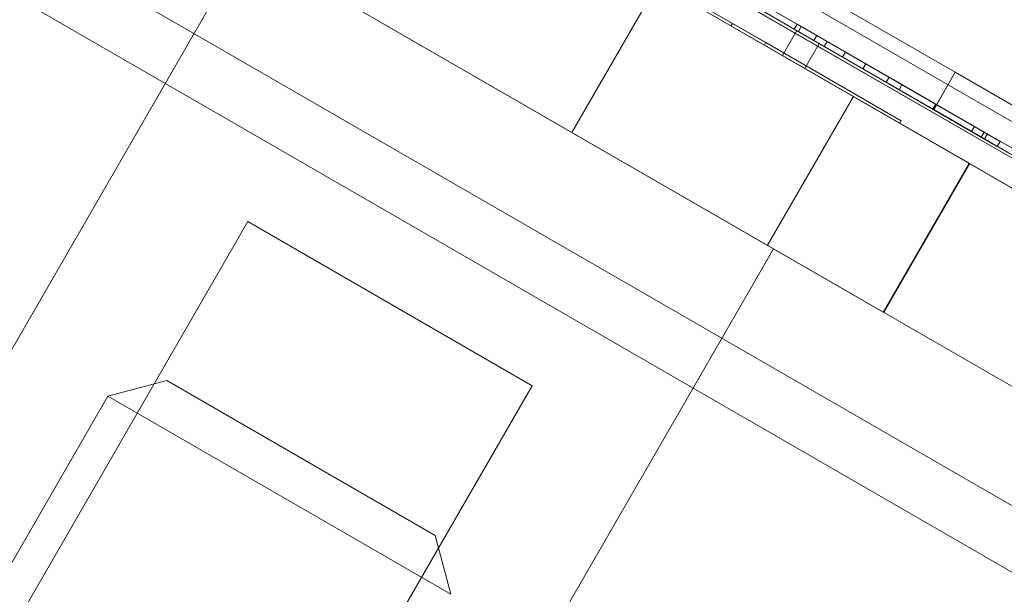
# Model space of a CAD drawing. Header units: inches. Extents: x 1 to 109, y 1 to 85.
# Tile 28 of 256: x 77.108 to 77.394, y 33.881 to 34.048. Entities that reach past the tile are written whole.
import ezdxf

# ---------------------------------------------------------------- set-up
doc = ezdxf.new("R2010")
doc.units = ezdxf.units.IN
doc.header["$MEASUREMENT"] = 0
doc.linetypes.add('CENTERX2', pattern=[0.8, 0.5, -0.1, 0.1, -0.1])
doc.layers.add('FORMAT', color=7, linetype='Continuous')

msp = doc.modelspace()

# ---------------------------------------------------------------- linework, layer by layer
at = {"color": 7, "linetype": 'Continuous', "lineweight": 15, "ltscale": 5}
for p, q in [((71.45664, 37.4469), (85.26758, 29.47315)), ((85.25924, 29.45871), (71.4483, 37.43246)), ((85.23433, 29.41555), (71.42339, 37.3893)), ((74.07938, 35.85587), (81.80144, 31.39753)), ((74.06442, 35.82996), (81.78648, 31.37163)), ((81.77815, 31.35719), (74.05609, 35.81552)), ((74.15155, 35.8142), (81.72927, 31.4392)), ((74.13659, 35.78829), (81.71431, 31.41329)), ((76.50344, 34.5235), (80.47272, 32.23183)), ((76.49927, 34.51628), (80.46856, 32.22462)), ((80.4727, 32.23185), (76.59362, 34.47143)), ((80.46854, 32.22463), (76.58945, 34.46422)), ((77.4448, 33.97904), (76.96848, 34.25404)), ((77.4448, 33.97904), (76.96849, 34.25404)), ((76.96849, 34.25404), (77.4448, 33.97904)), ((76.9685, 34.25403), (77.44482, 33.97903)), ((77.44521, 33.97977), (76.9689, 34.25477)), ((76.9689, 34.25476), (77.44522, 33.97976)), ((77.44522, 33.97976), (76.96891, 34.25476)), ((76.96892, 34.25475), (77.44523, 33.97976)), ((77.37931, 34.03225), (77.04734, 34.22392)), ((77.04734, 34.22391), (77.37931, 34.03225)), ((77.3835, 34.00578), (77.02248, 34.21421)), ((77.02248, 34.21421), (77.38332, 34.00588)), ((77.37306, 34.02143), (77.04109, 34.21309)), ((77.04109, 34.21309), (77.37306, 34.02142)), ((77.3584, 33.96272), (76.99756, 34.17105)), ((76.99756, 34.17105), (77.35858, 33.96262)), ((77.22614, 34.09663), (77.31429, 34.04573)), ((77.31471, 34.04645), (77.22655, 34.09735)), ((77.324, 34.04013), (77.23584, 34.09102)), ((77.23626, 34.09175), (77.32442, 34.04085)), ((77.23646, 34.09067), (77.34923, 34.02556)), ((77.33987, 34.04059), (77.25471, 34.08975)), ((77.3357, 34.03337), (77.25054, 34.08254)), ((77.17365, 34.06939), (77.03482, 33.82892)), ((77.17365, 34.06939), (77.32613, 33.98135)), ((77.33383, 34.04408), (77.29266, 34.06784)), ((77.33466, 34.04552), (77.2935, 34.06929)), ((77.30389, 34.06136), (77.33383, 34.04408)), ((77.30472, 34.0628), (77.33466, 34.04552)), ((77.26819, 34.0148), (77.29311, 34.05796)), ((79.67468, 32.68296), (77.29311, 34.05796)), ((77.32016, 34.05389), (77.33915, 34.04293)), ((77.31932, 34.05245), (77.33831, 34.04148)), ((77.21154, 34.04751), (77.32432, 33.9824)), ((77.33832, 34.04148), (77.32709, 34.04797)), ((77.33915, 34.04293), (77.32792, 34.04941)), ((77.31471, 34.04645), (77.31429, 34.04573)), ((77.31429, 34.04573), (77.36322, 34.01748)), ((77.36364, 34.0182), (77.31471, 34.04645)), ((77.32919, 34.03713), (77.33336, 34.04435)), ((77.32919, 34.03713), (77.33335, 34.04435)), ((77.33343, 34.04623), (77.33259, 34.04479)), ((77.33343, 34.04623), (77.33259, 34.04479)), ((77.38779, 34.01292), (77.33259, 34.04479)), ((77.33259, 34.04479), (77.33259, 34.04479)), ((77.33259, 34.04479), (77.38685, 34.01346)), ((77.33335, 34.04435), (77.33336, 34.04435)), ((77.42356, 33.99227), (77.33335, 34.04435)), ((77.33336, 34.04435), (77.42357, 33.99226)), ((77.38862, 34.01436), (77.33343, 34.04623)), ((77.33343, 34.04623), (77.38769, 34.0149)), ((77.33343, 34.04623), (77.33343, 34.04623)), ((77.33466, 34.04552), (77.33383, 34.04408)), ((77.33466, 34.04552), (77.33383, 34.04408)), ((77.33383, 34.04408), (77.33383, 34.04408)), ((77.33466, 34.04552), (77.33466, 34.04552)), ((77.33915, 34.04293), (77.33831, 34.04148)), ((77.33831, 34.04148), (77.33832, 34.04148)), ((77.33915, 34.04293), (77.33832, 34.04148)), ((77.33915, 34.04293), (77.33915, 34.04293)), ((77.34214, 34.0412), (77.34131, 34.03976)), ((77.34214, 34.0412), (77.34131, 34.03976)), ((77.35337, 34.03472), (77.34214, 34.0412)), ((77.34214, 34.0412), (77.35337, 34.03472)), ((77.34214, 34.0412), (77.34214, 34.0412)), ((77.32442, 34.04085), (77.324, 34.04013)), ((77.36322, 34.01748), (77.324, 34.04013)), ((77.32442, 34.04085), (77.36364, 34.0182)), ((77.3357, 34.03337), (77.33987, 34.04059)), ((77.35254, 34.03327), (77.34131, 34.03976)), ((77.34131, 34.03976), (77.35254, 34.03327)), ((77.34131, 34.03976), (77.34131, 34.03976)), ((77.32919, 34.03713), (77.32919, 34.03713)), ((77.4194, 33.98505), (77.32919, 34.03713)), ((77.32919, 34.03713), (77.4194, 33.98505)), ((77.34746, 34.03813), (77.34663, 34.03669)), ((77.34746, 34.03813), (77.34663, 34.03669)), ((77.34746, 34.03813), (77.34663, 34.03669)), ((77.34746, 34.03813), (77.34663, 34.03669)), ((77.38685, 34.01346), (77.34663, 34.03669)), ((77.34663, 34.03669), (77.38405, 34.01508)), ((77.34663, 34.03669), (77.34663, 34.03669)), ((77.38405, 34.01508), (77.34663, 34.03669)), ((77.34663, 34.03669), (77.34663, 34.03669)), ((77.34663, 34.03669), (77.38779, 34.01292)), ((77.34746, 34.03813), (77.38862, 34.01436)), ((77.38488, 34.01652), (77.34746, 34.03813)), ((77.34746, 34.03813), (77.38488, 34.01652)), ((77.34746, 34.03813), (77.34746, 34.03813)), ((77.34746, 34.03813), (77.34746, 34.03813)), ((77.38769, 34.0149), (77.34746, 34.03813)), ((77.35337, 34.03472), (77.35254, 34.03327)), ((77.35337, 34.03472), (77.35254, 34.03327)), ((77.35254, 34.03327), (77.35254, 34.03327)), ((77.35337, 34.03472), (77.35337, 34.03472)), ((77.36011, 34.03083), (77.35927, 34.02938)), ((77.36011, 34.03083), (77.35927, 34.02938)), ((77.40726, 34.0036), (77.36011, 34.03083)), ((77.36011, 34.03083), (77.39231, 34.01223)), ((77.36011, 34.03083), (77.36011, 34.03083)), ((77.37931, 34.03225), (77.37306, 34.02143)), ((77.37931, 34.03225), (77.37306, 34.02142)), ((77.37931, 34.03225), (77.40096, 34.01975)), ((77.40096, 34.01975), (77.37931, 34.03225)), ((77.40643, 34.00216), (77.35927, 34.02938)), ((77.35927, 34.02938), (77.39148, 34.01079)), ((77.35927, 34.02938), (77.35927, 34.02938)), ((77.36385, 34.02867), (77.36302, 34.02722)), ((77.36385, 34.02867), (77.36302, 34.02722)), ((77.36302, 34.02722), (77.36302, 34.02722)), ((77.39148, 34.01079), (77.36302, 34.02722)), ((77.36302, 34.02722), (77.40568, 34.00259)), ((77.36385, 34.02867), (77.40651, 34.00404)), ((77.36385, 34.02867), (77.36385, 34.02867)), ((77.39231, 34.01223), (77.36385, 34.02867)), ((77.32485, 33.9821), (77.34976, 34.02525)), ((77.37366, 34.023), (77.37283, 34.02156)), ((77.37283, 34.02156), (77.40643, 34.00216)), ((77.40568, 34.00259), (77.37283, 34.02156)), ((77.39471, 34.00893), (77.37306, 34.02143)), ((77.37306, 34.02142), (77.39471, 34.00892)), ((77.37366, 34.023), (77.40726, 34.0036)), ((77.40651, 34.00404), (77.37366, 34.023)), ((77.36364, 34.0182), (77.36322, 34.01748)), ((77.38488, 34.01652), (77.38405, 34.01508)), ((77.38488, 34.01652), (77.38405, 34.01508)), ((77.38488, 34.01652), (77.38488, 34.01652)), ((77.26819, 34.0148), (79.64976, 32.6398)), ((77.38405, 34.01508), (77.38405, 34.01508)), ((77.38769, 34.0149), (77.38685, 34.01346)), ((77.38769, 34.0149), (77.38685, 34.01346)), ((77.38685, 34.01346), (77.38685, 34.01346)), ((77.38769, 34.0149), (77.38769, 34.0149)), ((77.38862, 34.01436), (77.38779, 34.01292)), ((77.38862, 34.01436), (77.38779, 34.01292)), ((77.38779, 34.01292), (77.38779, 34.01292)), ((77.38862, 34.01436), (77.38862, 34.01436)), ((77.39231, 34.01223), (77.39148, 34.01079)), ((77.3584, 33.96272), (77.38332, 34.00588)), ((77.35858, 33.96262), (77.3835, 34.00578)), ((77.38332, 34.00588), (77.3835, 34.00578)), ((77.17429, 33.98896), (77.07012, 33.80854)), ((77.25668, 33.94139), (77.17429, 33.98896)), ((77.18782, 33.74059), (77.32665, 33.98105)), ((77.35858, 33.96262), (77.3584, 33.96272)), ((77.15075, 33.94289), (77.13368, 33.93831)), ((77.22853, 33.89798), (77.15077, 33.94288)), ((77.15252, 33.76097), (77.25668, 33.94139)), ((77.13368, 33.93831), (77.03576, 33.76872)), ((77.13368, 33.93831), (77.23312, 33.8809)), ((77.23312, 33.8809), (77.22855, 33.89797))]:
    msp.add_line(p, q, dxfattribs=at)
at = {"layer": 'FORMAT', "color": 1, "linetype": 'CENTERX2', "lineweight": 0, "ltscale": 5}
msp.add_arc((85.37831, 29.58194), 15.99046, 150.774277, 267.775815, dxfattribs=at)

doc.saveas('drawing.dxf')
